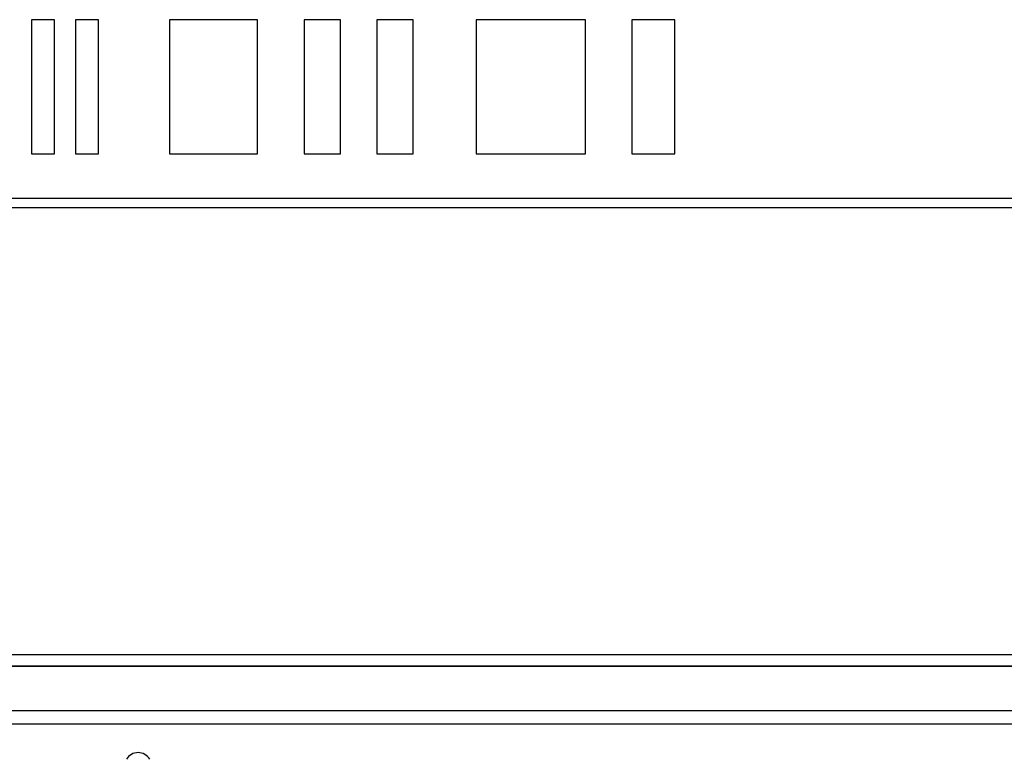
# Model space of a CAD drawing. Header units: millimetres. Extents: x 5 to 418, y 2 to 292.
# Tile 30 of 52: x 116.1 to 121.6, y 177.82 to 181.95. Entities that reach past the tile are written whole.
import ezdxf

# ---------------------------------------------------------------- set-up
doc = ezdxf.new("R2010")
doc.units = ezdxf.units.MM

msp = doc.modelspace()

# ---------------------------------------------------------------- linework, layer by layer
at = {"color": 7, "linetype": 'Continuous', "lineweight": 25}
for p, q in [((116.2938, 181.9516), (116.1653, 181.9516)), ((116.1653, 181.9516), (116.1653, 181.2016)), ((116.2938, 181.2016), (116.2938, 181.9516)), ((116.4117, 181.9516), (116.4117, 181.2016)), ((116.5402, 181.9516), (116.4117, 181.9516)), ((116.5402, 181.2016), (116.5402, 181.9516)), ((117.4294, 181.9516), (116.9366, 181.9516)), ((116.9366, 181.9516), (116.9366, 181.2016)), ((117.4294, 181.2016), (117.4294, 181.9516)), ((117.689, 181.9516), (117.689, 181.2016)), ((117.8926, 181.9516), (117.689, 181.9516)), ((117.8926, 181.2016), (117.8926, 181.9516)), ((118.2998, 181.9516), (118.0962, 181.9516)), ((118.0962, 181.9516), (118.0962, 181.2016)), ((118.2998, 181.2016), (118.2998, 181.9516)), ((119.2624, 181.9516), (118.6516, 181.9516)), ((118.6516, 181.9516), (118.6516, 181.2016)), ((119.2624, 181.2016), (119.2624, 181.9516)), ((119.5216, 181.9516), (119.5216, 181.2016)), ((119.7622, 181.9516), (119.5216, 181.9516)), ((119.7622, 181.2016), (119.7622, 181.9516)), ((116.1653, 181.2016), (116.2938, 181.2016)), ((116.4117, 181.2016), (116.5402, 181.2016)), ((116.9366, 181.2016), (117.4294, 181.2016)), ((117.689, 181.2016), (117.8926, 181.2016)), ((118.0962, 181.2016), (118.2998, 181.2016)), ((118.6516, 181.2016), (119.2624, 181.2016)), ((119.5216, 181.2016), (119.7622, 181.2016)), ((124.2633, 180.9516), (112.2633, 180.9516)), ((112.2633, 180.9016), (124.2633, 180.9016)), ((112.0133, 178.4016), (124.5133, 178.4016)), ((111.9491, 178.3391), (124.5741, 178.3391)), ((111.9491, 178.3373), (124.5741, 178.3373)), ((124.5116, 178.0873), (112.0116, 178.0873)), ((124.5116, 178.0124), (115.2116, 178.0124))]:
    msp.add_line(p, q, dxfattribs=at)
msp.add_arc((116.7616, 177.7784), 0.075, 30, 150, dxfattribs=at)

doc.saveas('drawing.dxf')
